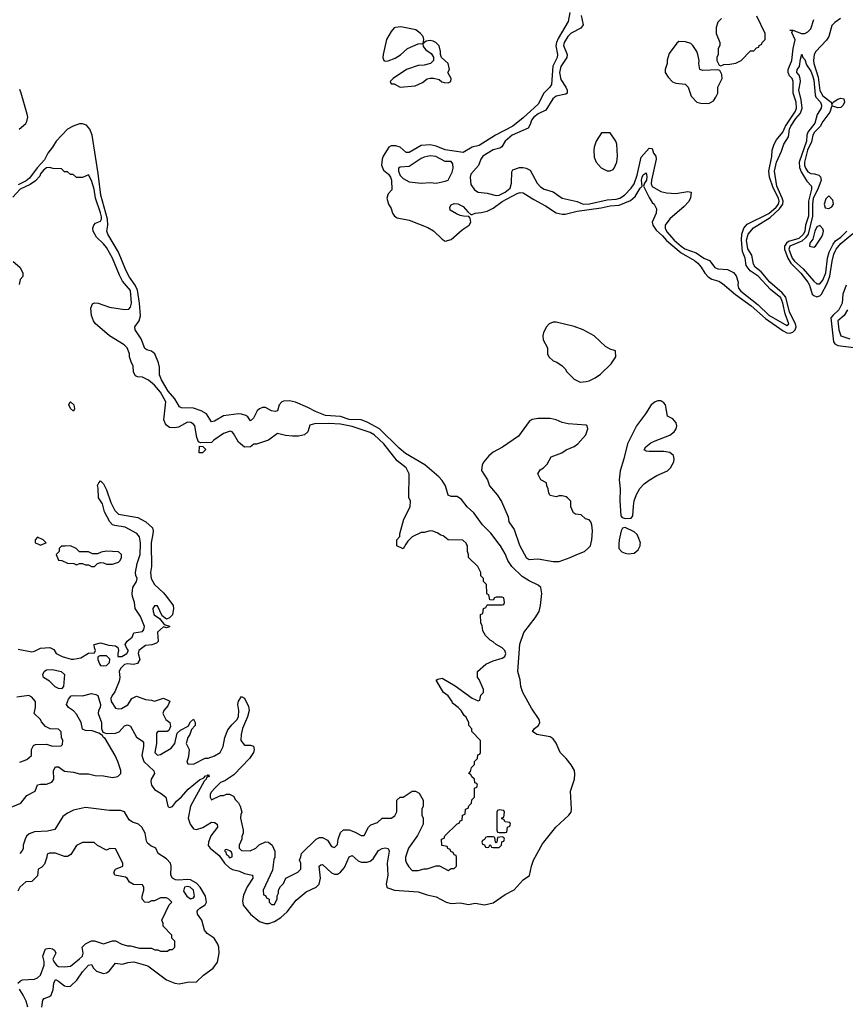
# Model space of a CAD drawing. Header units: inches. Extents: x 2710684 to 2828758, y 857022 to 965663.
# Tile 73 of 256: x 2723210 to 2728720, y 916928 to 923502. Entities that reach past the tile are written whole.
import ezdxf

# ---------------------------------------------------------------- set-up
doc = ezdxf.new("R2010")
doc.units = ezdxf.units.IN
doc.header["$MEASUREMENT"] = 0
doc.layers.add('C7921', color=7, linetype='Continuous')
doc.layers.add('C7922', color=7, linetype='Continuous')

msp = doc.modelspace()

# ---------------------------------------------------------------- linework, layer by layer
at = {"layer": 'C7921', "color": 4}
for points, elevation in [([(2723126.2, 918233.8), (2723216.9, 918270), (2723256.9, 918323.1), (2723312.3, 918350), (2723330, 918393.4), (2723350, 918398.4), (2723390, 918398.4), (2723425.2, 918410), (2723437.6, 918430), (2723435.1, 918490), (2723450, 918513.4), (2723470, 918513), (2723510, 918484.9), (2723570, 918478.7), (2723610, 918466.7), (2723670, 918466.3), (2723714.6, 918454.6), (2723770, 918452.4), (2723830, 918442), (2723866, 918450), (2723878.2, 918461.8), (2723884.2, 918470), (2723884, 918490), (2723866, 918550), (2723848.3, 918590), (2723781.5, 918701.5), (2723769.2, 918710), (2723762, 918722), (2723738, 918738), (2723692.7, 918752.7), (2723650, 918756), (2723630, 918764), (2723619.6, 918810), (2723590, 918864.5), (2723570, 918887.6), (2723535.1, 918910), (2723522, 918930), (2723534.9, 918965.1), (2723553.6, 918986.4), (2723569.7, 918990.3), (2723630, 918988.4), (2723690, 919002.6), (2723717.4, 918997.4), (2723730.7, 918990), (2723748.4, 918930), (2723747.7, 918910), (2723736.3, 918890), (2723732.7, 918870), (2723755.6, 918810), (2723755.5, 918770), (2723765.4, 918745.4), (2723790, 918736.3), (2723850, 918738.7), (2723872.9, 918747.1), (2723910, 918787.3), (2723930, 918794.8), (2723950, 918784.7), (2723990, 918711), (2724028.1, 918688.1), (2724035.3, 918675.3), (2724037, 918650), (2724026.3, 918590), (2724039.5, 918550), (2724105.8, 918485.8), (2724110.8, 918470), (2724088.2, 918430), (2724085.1, 918414.9), (2724090.4, 918390), (2724110, 918362.4), (2724154.9, 918334.9), (2724184.9, 918310), (2724199.1, 918250), (2724204.8, 918244.8), (2724210, 918241.6), (2724230, 918248.4), (2724256.4, 918283.6), (2724290, 918313), (2724335.5, 918364.5), (2724410, 918426), (2724439.1, 918440.9), (2724450, 918453), (2724465.2, 918454.8), (2724470, 918462), (2724474, 918450), (2724456.9, 918443.1), (2724454.9, 918430), (2724442.3, 918417.7), (2724349.3, 918250.7), (2724334, 918170), (2724346.9, 918130), (2724370, 918098.7), (2724390, 918094.9), (2724431.8, 918108.2), (2724490, 918143.7), (2724510, 918142.4), (2724527.7, 918130), (2724530.4, 918110), (2724486.5, 918053.5), (2724469.1, 918010), (2724468.5, 917988.5), (2724481.1, 917970), (2724540.6, 917920.6), (2724577.6, 917870), (2724610, 917840.2), (2724630, 917829.1), (2724676.2, 917816.2), (2724710, 917800.9), (2724762.8, 917790), (2724766.7, 917770), (2724728.2, 917711.8), (2724704, 917656), (2724698, 917618), (2724702.4, 917590), (2724750, 917530.4), (2724810, 917481.5), (2724850, 917467.5), (2724872.1, 917467.9), (2724910, 917480.7), (2724953.5, 917506.5), (2724994.5, 917545.5), (2725056.1, 917623.9), (2725121.1, 917678.9), (2725189.4, 917710), (2725209.6, 917730), (2725217.2, 917770), (2725209.7, 917850.3), (2725220.7, 917859.3), (2725230, 917862), (2725290, 917806), (2725310, 917796.5), (2725330, 917797.6), (2725350, 917810.5), (2725378.7, 917841.3), (2725410, 917913.4), (2725430, 917921.6), (2725470, 917885.7), (2725490, 917877.4), (2725530, 917876), (2725550, 917883.1), (2725570, 917899.5), (2725604.7, 917955.3), (2725630, 917968.8), (2725650, 917971.7), (2725668.1, 917968.1), (2725675.8, 917950), (2725663.6, 917870), (2725666, 917790), (2725654.9, 917730), (2725660.7, 917710), (2725666.1, 917706.1), (2725712, 917690), (2725870, 917679.6), (2725930, 917658.7), (2725990, 917645.3), (2726056.3, 917610), (2726090, 917600.3), (2726150, 917604.4), (2726205.4, 917594.6), (2726250, 917603.1), (2726312.9, 917592.9), (2726370, 917605.2), (2726450, 917660.9), (2726510, 917693.1), (2726570, 917758.7), (2726613, 917787), (2726626, 917850), (2726639.8, 917890), (2726700, 918000), (2726789, 918111), (2726874.3, 918190), (2726889.6, 918210), (2726893.7, 918230), (2726886, 918350), (2726913.7, 918430), (2726915.8, 918464.2), (2726912, 918490), (2726890, 918527.3), (2726856.9, 918570), (2726816.3, 918610), (2726791.5, 918671.5), (2726770, 918700.5), (2726750, 918714), (2726662, 918730), (2726633.2, 918750), (2726646, 918770), (2726673.3, 918790), (2726681.1, 918810), (2726677.7, 918830), (2726625, 918905), (2726568.2, 919010), (2726554.7, 919050), (2726550, 919095.3), (2726534.7, 919150), (2726548.5, 919331.5), (2726575.6, 919410), (2726651.3, 919508.7), (2726676.8, 919550), (2726686.6, 919590), (2726694, 919670), (2726687.3, 919710), (2726670, 919725.6), (2726610, 919754.3), (2726564.4, 919784.4), (2726495.6, 919850), (2726467, 919890), (2726450, 919935.3), (2726418, 919990), (2726410.4, 920000)], 4), ([(2723199.9, 919299.9), (2723290, 919281), (2723310, 919284.7), (2723350, 919304.7), (2723411.1, 919311.1), (2723436.9, 919296.9), (2723454, 919270), (2723494, 919250), (2723552.7, 919232.7), (2723570, 919232), (2723618.6, 919241.4), (2723670, 919271.3), (2723710, 919274), (2723715.3, 919290), (2723708.7, 919308.7), (2723708, 919330), (2723750, 919341), (2723806, 919326), (2723850, 919320.5), (2723864, 919310), (2723870.5, 919290.5), (2723864, 919270), (2723864.7, 919250), (2723891.1, 919251.1), (2723926, 919270), (2723937.2, 919290), (2723924.4, 919304.4), (2723913.6, 919330), (2723927.7, 919352.3), (2723961.6, 919378.4), (2723972.9, 919407.1), (2724030, 919417.3), (2724039.5, 919430), (2724043.7, 919450), (2724016.1, 919516.1), (2723980.5, 919570), (2723976.3, 919610), (2723963, 919650), (2723961.3, 919670), (2723965.4, 919710), (2723989.5, 919750), (2723995.1, 919770), (2723986, 919790), (2723983.7, 919810), (2723994, 919870), (2724014, 919930), (2724015.9, 920000)], 8), ([(2723336.5, 920000), (2723350, 919994), (2723365, 920000)], 12), ([(2724088.4, 920000), (2724090.6, 919850), (2724084, 919810), (2724087.3, 919770), (2724110.5, 919730.5), (2724170, 919676), (2724190, 919651), (2724234.8, 919590), (2724237.3, 919570), (2724230, 919528.7), (2724210, 919508.7), (2724190, 919499), (2724161.3, 919521.3), (2724130, 919589.4), (2724110, 919589.3), (2724099.5, 919570), (2724100.3, 919550), (2724108.3, 919528.3), (2724144.2, 919504.2), (2724170, 919471.3), (2724182, 919462), (2724210, 919452), (2724210, 919448), (2724190, 919442), (2724170, 919448.7), (2724130, 919412.3), (2724134.8, 919350), (2724122, 919338), (2724091.9, 919328.1), (2724050, 919323.6), (2724006, 919290), (2724000.7, 919270), (2724011.3, 919230), (2723996.8, 919203.2), (2723970, 919197.2), (2723930, 919202), (2723910, 919196.2), (2723883, 919170), (2723874, 919150), (2723877.3, 919110), (2723874, 919086), (2723845.3, 919014.7), (2723826.4, 918990), (2723818, 918970), (2723820.5, 918950), (2723850, 918906), (2723870, 918901), (2723890, 918902.8), (2723932.5, 918927.5), (2723958, 918970), (2723990, 918984.7), (2724050, 918962), (2724090, 918958), (2724110, 918951.3), (2724170, 918971.3), (2724212.7, 918952.7), (2724199.8, 918920.2), (2724172, 918890), (2724164.7, 918870), (2724184.7, 918830), (2724212, 918810), (2724216.9, 918783.1), (2724204.7, 918755.3), (2724194, 918750), (2724131, 918749), (2724122.5, 918737.5), (2724123, 918670), (2724111, 918610), (2724130, 918591), (2724150, 918594.8), (2724222, 918638), (2724246, 918670), (2724262, 918738), (2724282.7, 918757.3), (2724335.3, 918784.7), (2724350, 918814), (2724370, 918831.3), (2724382, 918810), (2724382, 918790), (2724356.9, 918763.1), (2724344.7, 918730), (2724331.3, 918710), (2724322, 918670), (2724342, 918630), (2724336.9, 918583.1), (2724324.7, 918544.7), (2724332.7, 918532.7), (2724370, 918532), (2724448.9, 918571.1), (2724468.4, 918571.6), (2724510, 918586), (2724548.7, 918610), (2724569, 918650), (2724579.3, 918710), (2724600.1, 918759.9), (2724625.8, 918794.2), (2724661.2, 918830), (2724669.3, 918850), (2724673.2, 918890), (2724666, 918930), (2724670, 918952), (2724690, 918982), (2724710, 918972), (2724736.8, 918916.8), (2724740.7, 918890), (2724730, 918848), (2724697.3, 918770), (2724687.3, 918730), (2724686.8, 918690), (2724710, 918658), (2724750, 918658), (2724770.9, 918650.9), (2724776, 918630), (2724770.8, 918610), (2724744.7, 918570), (2724639.1, 918460.9), (2724579.8, 918420.2), (2724550, 918408), (2724512, 918370), (2724490, 918346), (2724482, 918330), (2724482, 918310), (2724490, 918294), (2724550, 918322), (2724570, 918322), (2724590, 918332), (2724610, 918332), (2724636.9, 918316.9), (2724650, 918294), (2724670, 918274), (2724682, 918250), (2724692, 918210), (2724685.4, 918194.6), (2724684.7, 918170), (2724702, 918090), (2724702, 918070), (2724692.7, 918047.3), (2724692, 918030), (2724674, 917990), (2724674, 917970), (2724690, 917954), (2724747.3, 917952.7), (2724786, 917970), (2724808.4, 917991.6), (2724850, 918012), (2724871.6, 918011.6), (2724894, 917990), (2724912, 917950), (2724912, 917910), (2724905.4, 917894.6), (2724896.9, 917823.1), (2724834, 917690), (2724838, 917658), (2724850, 917654), (2724858, 917638), (2724874, 917630), (2724874, 917610), (2724890, 917594), (2724910, 917594), (2724927.3, 917632.7), (2724928.4, 917651.6), (2724938, 917670), (2724938, 917690), (2724950, 917714), (2724970, 917734), (2724986, 917770), (2725066, 917810), (2725086, 917830), (2725086, 917870), (2725078, 917890), (2725087.3, 917912.7), (2725090, 917934), (2725188, 918030), (2725210, 918042), (2725230, 918042), (2725263.6, 918023.6), (2725290, 917982), (2725310, 917974), (2725330, 917994), (2725335.3, 918030), (2725350, 918074), (2725370, 918092), (2725410, 918092), (2725450, 918078), (2725490, 918054), (2725510, 918054), (2725538, 918110), (2725554.6, 918125.4), (2725599, 918141), (2725629, 918171), (2725688.4, 918171.6), (2725714.6, 918185.4), (2725727.3, 918212.7), (2725726, 918290), (2725748.4, 918311.6), (2725770, 918312), (2725830, 918352), (2725851.6, 918351.6), (2725876.9, 918336.9), (2725902, 918290), (2725902, 918250), (2725894, 918230), (2725894, 918190), (2725902, 918170), (2725902, 918130), (2725865.4, 918054.6), (2725804.7, 917970), (2725784.7, 917910), (2725784.7, 917890), (2725792, 917870), (2725806.4, 917846.4), (2725830, 917822), (2725870, 917822), (2725910, 917832), (2725930, 917832), (2725990, 917852), (2726011.6, 917851.6), (2726070, 917822), (2726090, 917834), (2726110, 917834), (2726126, 917850), (2726126, 917910), (2726122, 917922), (2726110, 917926), (2726102, 917942), (2726088, 917948), (2726082, 917962), (2726067.3, 917967.3), (2726062, 917982), (2726027.3, 917987.3), (2726026, 918030), (2726042, 918038), (2726047.3, 918052.7), (2726130, 918134), (2726142, 918138), (2726150, 918154), (2726162, 918158), (2726166, 918190), (2726182, 918198), (2726186, 918230), (2726202, 918238), (2726207.3, 918252.7), (2726226, 918270), (2726227.3, 918292.7), (2726246, 918310), (2726246, 918370), (2726262, 918378), (2726266, 918390), (2726262, 918402), (2726247.3, 918407.3), (2726246, 918430), (2726227.3, 918447.3), (2726222, 918462), (2726208, 918470), (2726218, 918482), (2726226, 918510), (2726246, 918530), (2726246, 918550), (2726266, 918570), (2726267.3, 918592.7), (2726282, 918598), (2726286, 918610), (2726286, 918690), (2726228.4, 918748.4), (2726227.3, 918767.3), (2726208.4, 918788.4), (2726207.3, 918807.3), (2726190, 918846), (2726175.3, 918855.3), (2726155.3, 918890), (2726135.3, 918910), (2726098, 918938), (2726095.3, 918950), (2726070, 918988), (2726038, 919010), (2725989, 919091), (2726000.4, 919099.6), (2726030, 919104.7), (2726115.3, 919055.3), (2726230, 918972), (2726270, 918954), (2726282, 918958), (2726288.4, 918991.6), (2726306, 919010), (2726306, 919030), (2726276.4, 919096.4), (2726266, 919110), (2726266, 919150), (2726320.4, 919199.6), (2726370, 919222), (2726430, 919238), (2726448, 919250), (2726454, 919270), (2726448.7, 919290), (2726430, 919308.7), (2726389.1, 919329.1), (2726370, 919348), (2726350, 919358), (2726318, 919390), (2726300.4, 919420.4), (2726296.4, 919456.4), (2726287.3, 919472.7), (2726286, 919530), (2726302, 919538), (2726306, 919570), (2726322, 919578), (2726330, 919594), (2726430, 919594), (2726442, 919598), (2726446, 919610), (2726442, 919642), (2726430, 919646), (2726390, 919646), (2726378, 919642), (2726370, 919626), (2726347.3, 919627.3), (2726342, 919662), (2726330, 919666), (2726327.3, 919672.7), (2726326, 919730), (2726306, 919750), (2726306, 919770), (2726288.4, 919788.4), (2726288, 919810), (2726268, 919850), (2726206, 919910), (2726206, 919930), (2726198, 919950), (2726198, 919990), (2726193, 920000)], 8), ([(2725788.1, 920000), (2725770, 919968), (2725726, 919990), (2725726.5, 920000)], 8), ([(2726544.5, 920000), (2726548, 919990), (2726590, 919910.7), (2726610, 919898.4), (2726670, 919903.1), (2726770, 919884.9), (2726810, 919884.9), (2726884, 919910), (2726928.1, 919931.9), (2726979, 919950), (2727002.7, 919970), (2727019, 919990), (2727021.6, 920000)], 4), ([(2727209.6, 920000), (2727209, 919970), (2727227.8, 919947.8), (2727250, 919939.1), (2727270, 919934.7), (2727310, 919939.1), (2727337.7, 919962.3), (2727351.9, 919990), (2727352, 920000)], 4), ([(2723210, 918544.7), (2723258, 918562), (2723288, 918590), (2723288, 918630), (2723303.1, 918656.9), (2723316.4, 918663.6), (2723390, 918664.7), (2723430, 918652), (2723487.3, 918652.7), (2723496.4, 918663.6), (2723498, 918690), (2723488, 918710), (2723487.3, 918747.3), (2723470, 918766), (2723412.7, 918767.3), (2723382, 918782), (2723354.6, 918814.6), (2723348.4, 918828.4), (2723306, 918870), (2723315.3, 918910), (2723315.3, 918950), (2723290, 918978), (2723270, 918988.7), (2723190, 918978)], 8), ([(2723358.2, 916910), (2723365.4, 916954.6), (2723373.3, 916966.7), (2723410, 916980.4), (2723420.7, 916990), (2723434.2, 917025.8), (2723438.9, 917070), (2723446.6, 917090), (2723450, 917092.7), (2723470, 917083.1), (2723510, 917051.6), (2723530, 917046), (2723550, 917050.2), (2723591.7, 917088.3), (2723630, 917145.3), (2723670, 917190.4), (2723690, 917193.4), (2723703.7, 917170), (2723723.1, 917150), (2723770, 917133.6), (2723790, 917137.7), (2723806.3, 917150), (2723850, 917202.4), (2723896.7, 917196.7), (2723932.8, 917207.2), (2723971.2, 917211.2), (2724064.3, 917184.3), (2724190, 917091.8), (2724246, 917070), (2724275.3, 917064.7), (2724330, 917074.8), (2724390, 917077.1), (2724437.8, 917122.2), (2724500.5, 917170), (2724530.9, 917210), (2724542.2, 917270), (2724538.8, 917310), (2724531.8, 917330), (2724508.2, 917370), (2724461.5, 917401.5), (2724443, 917423), (2724424.7, 917490), (2724396.3, 917530), (2724394.7, 917550), (2724401.2, 917558.8), (2724411.8, 917570), (2724448.6, 917591.4), (2724456.8, 917610), (2724449.8, 917650), (2724415.5, 917710), (2724390, 917737.8), (2724350, 917759.8), (2724330, 917762), (2724270, 917756.4), (2724250, 917759.7), (2724229.7, 917769.7), (2724219.6, 917790), (2724221.6, 917850), (2724216.3, 917870), (2724190, 917899.7), (2724134.5, 917934.5), (2724119, 917970), (2724085.4, 917985.4), (2724063.6, 918003.6), (2724057, 918017), (2724047.8, 918070), (2724025.6, 918110), (2724002.7, 918130), (2723963.9, 918143.9), (2723940.1, 918160.1), (2723910, 918213), (2723882.7, 918222.7), (2723810, 918222), (2723650, 918241.1), (2723570, 918224.7), (2723530, 918205.1), (2723499.1, 918180.9), (2723444.8, 918095.2), (2723395.4, 918084.6), (2723310, 918078.5), (2723274.1, 918065.9), (2723255.5, 918050), (2723246, 918030), (2723234, 917990), (2723233.2, 917966.8), (2723224.7, 917950), (2723210, 917935.3)], 4), ([(2723198, 917070), (2723214.6, 917085.4), (2723229.1, 917090.9), (2723310, 917096), (2723330, 917104.7), (2723350, 917122), (2723372.7, 917190), (2723374, 917214), (2723364, 917250), (2723382, 917298), (2723410, 917302), (2723430, 917298), (2723442, 917290), (2723452, 917270), (2723431.3, 917230), (2723441, 917210), (2723456, 917190), (2723470, 917180.7), (2723510, 917178.8), (2723550, 917182), (2723610, 917231.3), (2723628.7, 917250), (2723634, 917270), (2723628, 917310), (2723649.1, 917330.9), (2723690, 917351.3), (2723710, 917351.3), (2723770, 917331.3), (2723829.1, 917350.9), (2723850, 917351), (2723892, 917330), (2723930, 917318), (2723950, 917318), (2724010, 917302), (2724090, 917302), (2724112.7, 917292.7), (2724131.6, 917291.6), (2724150, 917282), (2724196.4, 917283.6), (2724210, 917294), (2724230, 917294), (2724246, 917310), (2724246, 917350), (2724226, 917370), (2724226, 917390), (2724168, 917450), (2724167.3, 917467.3), (2724158, 917490), (2724207.3, 917592.7), (2724226, 917610), (2724206, 917630), (2724190, 917638), (2724150, 917638), (2724110, 917618), (2724090, 917618), (2724070, 917608), (2724046, 917610), (2724028, 917630), (2724028, 917650), (2724038, 917690), (2724038, 917710), (2724030, 917726), (2723968.9, 917728.9), (2723943.1, 917743.1), (2723928, 917770), (2723916.5, 917776.5), (2723846, 917790), (2723838, 917810), (2723848.7, 917830), (2723898, 917850), (2723898, 917870), (2723850, 917966), (2723812.7, 917967.3), (2723790, 917958), (2723728.4, 917988.4), (2723707.3, 918007.3), (2723630, 918008), (2723590, 917988), (2723551.1, 917928.9), (2723530, 917915.3), (2723510, 917915.3), (2723450, 917938), (2723410, 917938), (2723394, 917930), (2723392, 917910), (2723375.3, 917864.7), (2723356.9, 917843.1), (2723334, 917830), (2723330, 917786), (2723291.6, 917748.4), (2723250, 917746), (2723212, 917710), (2723196.9, 917683.1)], 8), ([(2723264, 916910), (2723253.2, 916950), (2723234, 916990), (2723208.7, 917030)], 8)]:
    msp.add_lwpolyline(points, dxfattribs=dict(at, elevation=elevation))
for points, elevation in [([(2723550, 919988), (2723512.7, 919987.3), (2723490, 919986), (2723474, 919970), (2723474, 919950), (2723454, 919930), (2723470, 919894), (2723491.6, 919891.6), (2723530, 919874), (2723571.6, 919871.6), (2723590, 919862), (2723610, 919872), (2723628.4, 919871.6), (2723650, 919862), (2723670, 919862), (2723690, 919852), (2723710, 919852), (2723730, 919872), (2723750, 919878), (2723770, 919876), (2723790, 919866), (2723830, 919867.3), (2723870, 919878.8), (2723881.2, 919890), (2723889, 919910), (2723888.7, 919930), (2723870, 919948.7), (2723790, 919952.7), (2723754.4, 919945.6), (2723730, 919935.3), (2723696.4, 919936.4), (2723670, 919948), (2723608.4, 919948.4), (2723586, 919970)], 12), ([(2723790, 919255.3), (2723745.4, 919254.6), (2723731.3, 919248.7), (2723730.8, 919230), (2723741.6, 919201.6), (2723750, 919191), (2723770, 919187.7), (2723790, 919190.8), (2723809.2, 919210), (2723812.7, 919232.7)], 8), ([(2723490, 919035.1), (2723470, 919036.2), (2723447, 919047), (2723410, 919086), (2723369.6, 919109.6), (2723364, 919130), (2723373.2, 919150), (2723390, 919160.5), (2723430, 919163.8), (2723486, 919150), (2723510, 919130.6), (2723503, 919050)], 4), ([(2726410, 918226), (2726398, 918222), (2726394, 918210), (2726394, 918090), (2726398, 918078), (2726410, 918074), (2726450, 918074), (2726462, 918078), (2726466, 918110), (2726482, 918118), (2726486, 918130), (2726482, 918142), (2726450, 918146), (2726442, 918162), (2726427.3, 918167.3), (2726427.3, 918172.7), (2726442, 918178), (2726446, 918210), (2726442, 918222)], 8), ([(2726430, 918046), (2726398, 918042), (2726394, 918010), (2726390, 918006), (2726386, 918010), (2726382, 918042), (2726370, 918046), (2726330, 918046), (2726318, 918042), (2726312.7, 918027.3), (2726298, 918022), (2726294, 918010), (2726298, 917998), (2726312.7, 917992.7), (2726318, 917978), (2726330, 917974), (2726342, 917978), (2726350, 917994), (2726358, 917978), (2726370, 917974), (2726410, 917974), (2726426, 917990), (2726427.3, 918012.7), (2726442, 918018), (2726446, 918030), (2726442, 918042)], 8), ([(2724590, 917962), (2724581, 917959), (2724578, 917950), (2724584.9, 917944.9), (2724588.2, 917930), (2724601.4, 917921.4), (2724610, 917906.8), (2724628, 917912), (2724628.7, 917930), (2724623.1, 917943.1), (2724613.2, 917953.2)], 8), ([(2724330, 917713.6), (2724310.9, 917709.1), (2724304, 917684), (2724324.7, 917650), (2724350, 917631.3), (2724370, 917638), (2724377.2, 917650), (2724369.2, 917690), (2724348, 917710)], 8)]:
    msp.add_lwpolyline(points, close=True, dxfattribs=dict(at, elevation=elevation))
at = {"layer": 'C7922', "color": 4}
for points, elevation in [([(2726882.4, 923550), (2726870.5, 923490.5), (2726803.6, 923376.4), (2726792.6, 923350), (2726787.9, 923327.9), (2726800.3, 923270), (2726797.6, 923250), (2726769.2, 923190.8), (2726758.4, 923070), (2726748.2, 923050), (2726707.2, 923010), (2726670, 922938.4), (2726570, 922846.3), (2726500.4, 922790), (2726384.9, 922730), (2726277.3, 922662.7), (2726230, 922649.6), (2726170, 922614.5), (2726050, 922632.1), (2725990, 922656.9), (2725950, 922665.1), (2725890, 922662), (2725810, 922614), (2725790, 922615.3), (2725748.7, 922650), (2725719.3, 922659.3), (2725690, 922659.6), (2725674, 922650), (2725635.8, 922590), (2725628.2, 922570), (2725624.9, 922530), (2725637.5, 922497.5), (2725670.4, 922470), (2725685.5, 922450), (2725692.2, 922430), (2725694, 922366), (2725670, 922338), (2725661, 922310), (2725670.9, 922270.9), (2725690, 922242), (2725698, 922210), (2725710.5, 922190), (2725730, 922178), (2725810, 922162.6), (2725935, 922115), (2725971.1, 922091.1), (2726030, 922035.5), (2726050, 922022), (2726090, 922034.9), (2726162.4, 922097.6), (2726209, 922130), (2726222, 922150), (2726216.4, 922176.4), (2726208, 922188), (2726171, 922189), (2726150, 922195.1), (2726124.4, 922204.4), (2726084, 922230), (2726081.2, 922250), (2726090, 922264.7), (2726110, 922274.8), (2726133.2, 922273.2), (2726170, 922254.8), (2726199.8, 922219.8), (2726222, 922202), (2726230, 922202), (2726249.3, 922210.7), (2726290, 922213.4), (2726330, 922223.1), (2726370, 922244), (2726430, 922287.3), (2726530, 922340.8), (2726550, 922347.9), (2726570, 922346.7), (2726641.2, 922301.2), (2726719.6, 922259.6), (2726790, 922211.6), (2726830, 922203.2), (2726850, 922204.2), (2726930, 922222.2), (2727090, 922245.2), (2727150, 922258.5), (2727210, 922263.8), (2727285.8, 922294.2), (2727318.3, 922321.7), (2727350, 922376.3), (2727363.7, 922390), (2727359.2, 922430), (2727364.2, 922450), (2727370, 922464.9), (2727390, 922479.1), (2727394.7, 922454.7), (2727392.5, 922430), (2727379.3, 922410), (2727373.7, 922390), (2727410, 922313.4), (2727430, 922282), (2727444, 922270), (2727459.9, 922239.9), (2727458, 922210), (2727430.4, 922150), (2727435.3, 922130), (2727457.4, 922097.4), (2727499, 922059), (2727526.3, 922026.3), (2727625.4, 921945.4), (2727712.8, 921892.8), (2727735, 921875), (2727758.4, 921850), (2727781.7, 921810), (2727804.1, 921784.1), (2727830, 921769.2), (2727876.8, 921756.8), (2727901.2, 921741.2), (2727986.3, 921666.3), (2728091.1, 921591.1), (2728186.4, 921506.4), (2728304.5, 921424.5), (2728330, 921411.9), (2728350, 921408.4), (2728370, 921414.4), (2728385.6, 921430), (2728392, 921452), (2728388.2, 921470), (2728348.3, 921548.3), (2728322.9, 921650), (2728299, 921679), (2728215.8, 921750), (2728158.5, 921818.5), (2728118.7, 921850), (2728108, 921870), (2728096.8, 921930), (2728070, 921972), (2728060.6, 922030), (2728072.5, 922070), (2728107.6, 922112.4), (2728218.1, 922181.9), (2728280.5, 922239.5), (2728302.4, 922270), (2728304.7, 922290), (2728299.1, 922310), (2728264.1, 922390), (2728247.2, 922490), (2728261.2, 922550), (2728295.3, 922624.7), (2728309.7, 922670), (2728340.3, 922719.7), (2728348.2, 922770), (2728356.1, 922790), (2728390, 922842.6), (2728421.8, 922878.2), (2728433, 922910), (2728425.5, 922965.5), (2728409.8, 923030), (2728421.3, 923090), (2728419.6, 923110), (2728411.8, 923131.8), (2728397.2, 923150), (2728399, 923170), (2728415.3, 923190), (2728420.9, 923239.1), (2728430, 923272), (2728436, 923250), (2728450, 923236), (2728460.4, 923200.4), (2728490, 923157.1), (2728502, 923130), (2728510, 923098), (2728519.4, 922999.4), (2728524.3, 922984.3), (2728554.6, 922950), (2728562, 922930), (2728558.4, 922910), (2728531.7, 922868.3), (2728516.5, 922810), (2728470.1, 922749.9), (2728463.6, 922730), (2728460.7, 922690), (2728412.8, 922550), (2728415.4, 922515.4), (2728425.2, 922485.2), (2728462.6, 922422.6), (2728493.4, 922390), (2728495.5, 922370), (2728473.6, 922290), (2728473.5, 922190), (2728453.7, 922130), (2728449.2, 922090), (2728441.1, 922070), (2728410, 922041.5), (2728340.1, 922019.9), (2728326.9, 922010), (2728315, 921990), (2728313.7, 921970), (2728335.9, 921910), (2728356.6, 921876.6), (2728422.8, 921810), (2728469.2, 921750), (2728480.7, 921730), (2728499.5, 921670), (2728510, 921659.5), (2728530, 921651.6), (2728550, 921658.5), (2728562.2, 921670), (2728599.9, 921740.1), (2728617.3, 921790), (2728631.6, 921890), (2728644.2, 921935.8), (2728659.8, 921970), (2728690, 922006.3), (2728770, 922073.7)], 4), ([(2726958, 923530), (2726970, 923468), (2726955.2, 923444.8), (2726890, 923411.6), (2726868.7, 923390), (2726843.1, 923350), (2726840.3, 923330), (2726863.7, 923270), (2726862.6, 923250), (2726821.7, 923190), (2726811.6, 923150), (2726822.4, 923102.4), (2726854.9, 923050), (2726864, 923030), (2726864.7, 923010), (2726855.9, 923004.1), (2726791.3, 922990), (2726767.5, 922972.5), (2726722, 922898), (2726670, 922873.3), (2726641.6, 922850), (2726626.4, 922830), (2726617.3, 922802.7), (2726602.5, 922777.5), (2726497.3, 922730), (2726450.8, 922690), (2726426.8, 922653.2), (2726415.3, 922644.7), (2726370, 922632.3), (2726300.7, 922590), (2726287.7, 922570), (2726272.3, 922527.7), (2726220.7, 922470), (2726216.3, 922450), (2726221.1, 922401.1), (2726245.2, 922365.2), (2726270, 922350.8), (2726330, 922344), (2726390, 922327.3), (2726410, 922330.8), (2726450, 922350.7), (2726483.7, 922376.3), (2726492, 922410), (2726494.6, 922485.4), (2726501.2, 922498.8), (2726544.7, 922515.3), (2726570, 922514.8), (2726590.6, 922510.6), (2726615.9, 922495.9), (2726662.8, 922410), (2726684.9, 922384.9), (2726710, 922371), (2726770, 922351.3), (2726830.9, 922310.9), (2726930, 922286.8), (2726970.6, 922270.6), (2727013.2, 922273.2), (2727130, 922298.4), (2727190, 922302.6), (2727216, 922310), (2727246, 922330), (2727290, 922376), (2727310, 922406.8), (2727330, 922462.8), (2727357.2, 922582.8), (2727410, 922644.7), (2727430, 922642), (2727441, 922610), (2727454.8, 922590), (2727457.3, 922570), (2727425.6, 922430), (2727425.1, 922405.1), (2727430, 922387.7), (2727490, 922354.4), (2727525.9, 922345.8), (2727590, 922341.7), (2727670, 922354.8), (2727691, 922350), (2727686.8, 922310), (2727674.2, 922285.8), (2727645.1, 922254.9), (2727550, 922172.7), (2727517.3, 922130), (2727517.3, 922110), (2727530, 922084.9), (2727578, 922030), (2727624.9, 921990), (2727650, 921972.4), (2727725.1, 921945.1), (2727776, 921910), (2727813.5, 921893.5), (2727850, 921846.8), (2727870, 921837.3), (2727934, 921834), (2727974.8, 921814.8), (2727991, 921791), (2728004.7, 921750), (2728002.8, 921730), (2728007.7, 921710), (2728023, 921690), (2728137.8, 921597.8), (2728210, 921528), (2728330, 921460.5), (2728342.7, 921470), (2728317.6, 921537.6), (2728303.8, 921610), (2728290, 921644.7), (2728221.3, 921701.3), (2728138.9, 921790), (2728085.3, 921825.3), (2728059.5, 921859.5), (2728052.3, 921910), (2728033.6, 921953.6), (2728027.7, 922032.3), (2728029.6, 922070.4), (2728042.7, 922110), (2728064.4, 922135.6), (2728210, 922207.1), (2728259.5, 922250), (2728274.5, 922270), (2728278.9, 922290), (2728273.5, 922310), (2728238, 922378), (2728214.2, 922450), (2728209.6, 922490), (2728229.3, 922589.3), (2728231.8, 922630), (2728246, 922670), (2728260.7, 922699.3), (2728303, 922750), (2728320.8, 922790), (2728386.6, 922890), (2728394.4, 922910), (2728391.6, 922950), (2728372.7, 923010), (2728372.1, 923090), (2728364.7, 923110), (2728347.8, 923127.8), (2728337.7, 923150), (2728338.5, 923170), (2728362.2, 923230), (2728372.9, 923310), (2728386, 923366), (2728364, 923416), (2728368, 923428), (2728349, 923431), (2728369.1, 923430.9), (2728428.7, 923408.7), (2728450, 923410.4), (2728470, 923421.3), (2728490, 923441.6), (2728510, 923503)], 8), ([(2727894, 923510), (2727870, 923486), (2727858, 923450), (2727858, 923410), (2727882, 923350), (2727882, 923330), (2727871.6, 923308.4), (2727871.3, 923270), (2727862, 923250), (2727862, 923230), (2727878, 923198), (2727890, 923194), (2727910, 923202), (2727950, 923204.7), (2727990, 923212), (2728026, 923230), (2728087.3, 923292.7), (2728110, 923294), (2728127.3, 923312.7), (2728142, 923318), (2728146, 923330), (2728162, 923338), (2728166, 923350), (2728186, 923370), (2728186, 923410), (2728130, 923526)], 12), ([(2728688.2, 923510), (2728650, 923483), (2728630, 923462), (2728610.2, 923389.8), (2728594.6, 923365.4), (2728522.3, 923290), (2728513.1, 923270), (2728506.9, 923230), (2728509.2, 923210), (2728538.5, 923118.5), (2728549.5, 923029.5), (2728570, 922992.2), (2728624.7, 922950), (2728630, 922934), (2728638, 922950), (2728670, 922971.3), (2728690, 922978), (2728710, 922974), (2728714.8, 922950), (2728704.7, 922930), (2728690, 922915.3), (2728670, 922914), (2728630, 922926), (2728615.8, 922884.2), (2728570, 922822.7), (2728552.3, 922787.7), (2728514.9, 922750), (2728502.4, 922730), (2728493.5, 922686.5), (2728468.7, 922630), (2728448.4, 922550), (2728448.4, 922530), (2728454.9, 922510), (2728470, 922486.7), (2728490, 922475.8), (2728513.5, 922473.5), (2728543.4, 922463.4), (2728553.5, 922453.5), (2728558, 922430), (2728536.9, 922370), (2728505.7, 922310), (2728500.1, 922270), (2728500.5, 922190), (2728471.7, 922070), (2728455.1, 922044.8), (2728430, 922023.2), (2728350.2, 921989.8), (2728343.8, 921970), (2728365, 921910), (2728380.2, 921890), (2728438.1, 921838.1), (2728510, 921754.9), (2728530, 921737.3), (2728550, 921737.3), (2728570, 921762), (2728590, 921810.8), (2728600.4, 921910), (2728611.8, 921950), (2728638, 922002), (2728654.8, 922025.2), (2728691.1, 922050), (2728731.2, 922088.8)], 8), ([(2723207.1, 922770), (2723251.6, 922808.4), (2723258.2, 922821.8), (2723264, 922850), (2723260.7, 922870), (2723220.7, 923010), (2723210, 923034.7)], 4), ([(2726410.4, 920000), (2726354.2, 920074.2), (2726299.3, 920130), (2726241.2, 920210), (2726197, 920250), (2726158.9, 920298.9), (2726130, 920318), (2726090, 920319), (2726070, 920328), (2726052.3, 920390), (2726030, 920426), (2726006.6, 920450), (2725914, 920530), (2725785.4, 920605.4), (2725742, 920642), (2725610.7, 920770.7), (2725530, 920815.6), (2725490, 920829.8), (2725410, 920833.3), (2725350, 920851.6), (2725250, 920859.4), (2725184.7, 920884.7), (2725132.8, 920912.8), (2725050, 920947.3), (2725010, 920956.8), (2724970, 920954.8), (2724959.1, 920950), (2724942.6, 920930), (2724930.7, 920890), (2724915.1, 920884.9), (2724890, 920889.7), (2724850, 920912.4), (2724830, 920913.1), (2724810, 920904), (2724796, 920890), (2724770, 920841.2), (2724750, 920824), (2724732, 920850), (2724718.2, 920858.2), (2724690, 920868.7), (2724670, 920869.8), (2724570, 920857.2), (2724510, 920820.5), (2724490, 920816), (2724457.4, 920870), (2724420.7, 920890), (2724370, 920908.7), (2724290, 920909.7), (2724277.2, 920917.3), (2724245.1, 920970), (2724200.4, 921020.4), (2724156.2, 921096.2), (2724144.1, 921130), (2724142.4, 921182.4), (2724136.8, 921210), (2724111.1, 921270), (2724090, 921287.8), (2724057.7, 921297.7), (2724045.9, 921305.9), (2724020.4, 921370), (2723981.6, 921430), (2723979.5, 921450), (2724008.2, 921490), (2724015.3, 921524.7), (2724010.7, 921610), (2723995.2, 921695.2), (2723981.2, 921730), (2723942.6, 921782.6), (2723917.4, 921830), (2723869.8, 921950), (2723797.7, 922070), (2723792.2, 922090), (2723798, 922130), (2723796.2, 922170), (2723750.7, 922330), (2723733.8, 922473.8), (2723694.8, 922730), (2723678.9, 922770), (2723656.3, 922796.3), (2723630, 922807.3), (2723610, 922805.3), (2723568, 922790), (2723530, 922769.7), (2723452.4, 922690), (2723430.1, 922649.9), (2723397.6, 922610), (2723374.8, 922565.2), (2723327.4, 922512.6), (2723276.3, 922443.7), (2723254.2, 922425.8), (2723200.1, 922399.9)], 4), ([(2725726.5, 920000), (2725728, 920030), (2725748, 920052), (2725748, 920068), (2725773.6, 920166.4), (2725815.3, 920250), (2725818, 920290), (2725808, 920310), (2725809, 920470), (2725789, 920510), (2725730, 920556), (2725639.5, 920670), (2725575.1, 920730), (2725550, 920745.1), (2725430, 920784.5), (2725350, 920800.9), (2725274, 920806), (2725176.9, 920803.1), (2725145.4, 920794.6), (2725132, 920750), (2725110, 920729), (2725070, 920721.2), (2725030, 920721.2), (2724984.7, 920724.7), (2724930, 920738), (2724870, 920695.3), (2724790, 920668), (2724772.7, 920667.3), (2724751.1, 920648.9), (2724710, 920648), (2724670, 920682), (2724638, 920738), (2724628.9, 920748.9), (2724614.6, 920754.6), (2724570, 920739), (2724506, 920694), (2724490, 920678), (2724416.4, 920676.4), (2724404, 920684), (2724392.7, 920712.7), (2724379, 920790), (2724370, 920802), (2724352.9, 920812.9), (2724330, 920814), (2724270, 920782), (2724243.6, 920776.4), (2724210, 920779), (2724190, 920794), (2724182.5, 920802.5), (2724172.7, 920830), (2724185.2, 920950), (2724150, 921014), (2724110, 921062), (2724070, 921094), (2724030, 921115.3), (2723996.4, 921116.4), (2723983.1, 921123.1), (2723968.9, 921148.9), (2723968, 921190), (2723955.3, 921210), (2723942, 921250), (2723942, 921270), (2723928, 921310), (2723908, 921330), (2723808.7, 921390), (2723713.6, 921473.6), (2723702, 921490), (2723690, 921526), (2723684.7, 921575.3), (2723696.4, 921603.6), (2723708.9, 921611.1), (2723734, 921610), (2723810, 921582.8), (2723910, 921566), (2723938, 921570), (2723950, 921582), (2723956, 921610), (2723950, 921694), (2723896.2, 921756.2), (2723875.1, 921795.1), (2723830, 921908.7), (2723790, 921981.2), (2723770, 922006), (2723722.7, 922050), (2723701.2, 922090), (2723699.3, 922110), (2723704, 922130), (2723716, 922144), (2723750, 922157.3), (2723755.8, 922170), (2723755.1, 922184.9), (2723750, 922212.7), (2723715.4, 922310), (2723706.6, 922370), (2723690, 922428), (2723670, 922466), (2723630, 922448), (2723590, 922448), (2723567.3, 922467.3), (2723548.4, 922468.4), (2723530, 922486), (2723510, 922486), (2723490, 922506), (2723432.7, 922507.3), (2723410, 922515.3), (2723390, 922512.7), (2723370, 922497.2), (2723350, 922473.2), (2723344.1, 922455.9), (2723315.3, 922424.7), (2723279.5, 922400.5), (2723213, 922370), (2723163.4, 922316.6)], 8), ([(2723167.1, 921887.1), (2723212, 921850), (2723231.1, 921811.1), (2723230, 921786), (2723212.7, 921767.3), (2723206, 921734)], 8), ([(2728724.9, 921730), (2728703.5, 921670), (2728699.3, 921610), (2728676.4, 921563.6), (2728638.3, 921530), (2728624.5, 921510), (2728640.2, 921350), (2728650, 921337.4), (2728670, 921327.1), (2728830, 921307.3)], 4), ([(2728735.3, 921564.7), (2728712.4, 921527.6), (2728671, 921490), (2728676.3, 921430), (2728690, 921391), (2728750, 921370.4)], 8), ([(2727021.6, 920000), (2727029.2, 920030), (2727033.2, 920090), (2727029, 920130), (2727022, 920150), (2727010, 920162), (2726986, 920170), (2726956.4, 920196.4), (2726920.4, 920200.4), (2726906, 920210), (2726888, 920250), (2726887.3, 920287.3), (2726866, 920310), (2726856.4, 920316.4), (2726830, 920322), (2726810, 920322), (2726790, 920315.3), (2726750, 920326), (2726740.4, 920340.4), (2726738, 920370), (2726728, 920390), (2726726, 920410), (2726688.9, 920428.9), (2726668, 920470), (2726683.1, 920496.9), (2726706, 920510), (2726730, 920534), (2726756.4, 920583.6), (2726829.1, 920610.9), (2726858, 920630), (2726910, 920651), (2726934, 920670), (2726988.7, 920730), (2727002, 920770), (2726998, 920790), (2726990, 920795.3), (2726870, 920803.7), (2726830, 920812.3), (2726790, 920829.4), (2726750, 920839.3), (2726670, 920839.5), (2726630, 920831.3), (2726610, 920818.4), (2726538.6, 920721.5), (2726431.9, 920648.1), (2726370, 920613.6), (2726342, 920590), (2726306.8, 920550), (2726296, 920530), (2726291.1, 920491.1), (2726331.3, 920430), (2726344.7, 920390), (2726396, 920330), (2726424.5, 920284.5), (2726470, 920182), (2726474.8, 920150), (2726510, 920098), (2726544.5, 920000)], 4), ([(2724015.9, 920000), (2724016.2, 920010), (2724009.4, 920050), (2723991.5, 920071.5), (2723913.6, 920113.6), (2723844.2, 920124.2), (2723829.6, 920129.6), (2723812.3, 920150), (2723775.3, 920215.3), (2723762, 920270), (2723735.3, 920310), (2723734, 920374), (2723729.1, 920390.9), (2723738, 920410), (2723750, 920422), (2723770, 920402), (2723790, 920362), (2723818.5, 920278.5), (2723845.2, 920225.2), (2723865.2, 920205.2), (2723870, 920201), (2723998, 920178), (2724051.3, 920150), (2724096, 920110), (2724100.7, 920090), (2724099.1, 920070), (2724088.2, 920010), (2724088.4, 920000)], 8), ([(2727352, 920000), (2727352.1, 920010), (2727338.5, 920050), (2727330, 920065.1), (2727310, 920082.4), (2727250, 920111.8), (2727232.4, 920107.6), (2727223.6, 920090), (2727210.3, 920030), (2727209.6, 920000)], 4), ([(2723365, 920000), (2723370, 920002), (2723386, 920010), (2723366, 920030), (2723330, 920046), (2723314, 920030), (2723314, 920010), (2723336.5, 920000)], 12), ([(2726193, 920000), (2726190, 920006), (2726167.3, 920027.3), (2726070, 920028), (2726036.4, 920056.4), (2726020.4, 920060.4), (2725996.4, 920076.4), (2725967.3, 920087.3), (2725950, 920088), (2725910, 920078), (2725890, 920078), (2725830, 920048), (2725799.6, 920020.4), (2725788.1, 920000)], 8)]:
    msp.add_lwpolyline(points, dxfattribs=dict(at, elevation=elevation))
for points, elevation in [([(2725753.9, 923453.9), (2725718, 923450), (2725710, 923447), (2725690, 923423.7), (2725658.3, 923370), (2725636, 923270), (2725634.4, 923250), (2725640.7, 923230), (2725650, 923224.4), (2725670, 923227), (2725715.1, 923244.9), (2725752.1, 923267.9), (2725799, 923310), (2725870, 923341), (2725882, 923342), (2725899.6, 923339.6), (2725903.6, 923323.6), (2725919.6, 923299.6), (2725956.9, 923276.9), (2725971.6, 923251.6), (2725972, 923230), (2725952, 923210), (2725910, 923199), (2725870, 923195.3), (2725790.5, 923169.5), (2725702, 923110), (2725682, 923090), (2725690, 923074), (2725710, 923074), (2725750, 923051.3), (2725850, 923060.7), (2725897.5, 923082.5), (2725930, 923106), (2725949.3, 923110.7), (2725970.9, 923110.9), (2726010, 923102), (2726026.4, 923086.4), (2726042, 923082), (2726070, 923081), (2726088, 923090), (2726088.7, 923110), (2726068, 923150), (2726078, 923170), (2726068.7, 923210), (2726026, 923250), (2726018, 923270), (2726019, 923290), (2726010, 923326), (2725988, 923350), (2725970, 923359), (2725950, 923362), (2725922, 923358), (2725902, 923342), (2725908, 923370), (2725902, 923390), (2725885.2, 923410), (2725853.5, 923433.5)], 4), ([(2727610, 923355.3), (2727595.3, 923344.7), (2727543.5, 923276.5), (2727531.6, 923231.6), (2727530.9, 923209.1), (2727518, 923170), (2727518, 923150), (2727536.9, 923116.9), (2727566, 923086), (2727590, 923078), (2727651, 923071), (2727671, 923051), (2727691.1, 922991.1), (2727730, 922952), (2727756.4, 922943.6), (2727810, 922942), (2727840.4, 922959.6), (2727856.4, 922983.6), (2727868.4, 923011.6), (2727868.9, 923051.1), (2727898, 923110), (2727896.4, 923136.4), (2727882, 923162), (2727867.3, 923167.3), (2727770, 923162), (2727749.2, 923169.2), (2727742, 923210), (2727744, 923230), (2727735.3, 923270), (2727729, 923290), (2727702, 923330), (2727690, 923342), (2727654.6, 923354.6)], 12), ([(2727092.7, 922747.3), (2727058, 922690), (2727044.7, 922650), (2727041, 922630), (2727044.5, 922584.5), (2727058, 922550), (2727090, 922512), (2727130, 922492), (2727150, 922492), (2727170, 922502), (2727178, 922510), (2727195.3, 922550), (2727199, 922590), (2727195.3, 922670), (2727188.7, 922690), (2727150, 922746)], 12), ([(2725950, 922591.6), (2725910, 922584.2), (2725890, 922575.6), (2725810, 922520.9), (2725750, 922517.2), (2725738, 922510), (2725737.3, 922490), (2725750, 922461), (2725770, 922440.7), (2725810, 922418.8), (2725890, 922410.7), (2725950, 922414.8), (2725990, 922410.8), (2726050, 922422.8), (2726070, 922431.3), (2726096.6, 922483.4), (2726104, 922510), (2726100.2, 922540.2), (2726090, 922554), (2726050, 922555.3), (2725987.5, 922587.5)], 8), ([(2728610, 922326), (2728590, 922306), (2728578, 922270), (2728584.7, 922244.7), (2728610, 922242), (2728630, 922252), (2728642, 922270), (2728636.4, 922296.4)], 12), ([(2728550, 922128), (2728530, 922119), (2728516.3, 922090), (2728503.8, 922036.2), (2728482.8, 922010), (2728482, 921990), (2728510, 921982.8), (2728522, 921990), (2728562, 922050), (2728569, 922070), (2728574, 922090), (2728570, 922106)], 12), ([(2726790, 921482.9), (2726770, 921482.9), (2726742.8, 921470), (2726726, 921450), (2726706.4, 921413.6), (2726702, 921390), (2726703.6, 921363.6), (2726732, 921310), (2726732, 921270), (2726742, 921250), (2726770, 921224.7), (2726795.3, 921215.3), (2726831.1, 921191.1), (2726850.9, 921170.9), (2726862, 921150), (2726910, 921102), (2726950, 921082), (2726990, 921086), (2727010, 921091), (2727050, 921111), (2727085.6, 921134.4), (2727156.5, 921203.5), (2727188, 921250), (2727186, 921290), (2727150, 921302), (2727119.3, 921319.3), (2727043.7, 921390), (2726971.6, 921431.6), (2726910, 921452.6)], 4), ([(2723570, 920888), (2723550, 920906), (2723538, 920930), (2723546, 920950), (2723550, 920951), (2723570.6, 920930.6), (2723576.9, 920903.1)], 8), ([(2727490, 920956.9), (2727470, 920956.9), (2727451, 920950), (2727424, 920930), (2727386.8, 920870), (2727327.3, 920790), (2727265.5, 920670), (2727243, 920570), (2727217.6, 920490), (2727210.3, 920430), (2727216.4, 920370), (2727215.8, 920290), (2727222.4, 920190), (2727230, 920179.1), (2727250, 920172.2), (2727290, 920172.7), (2727303, 920190), (2727305.5, 920254.5), (2727312, 920290), (2727327.6, 920332.4), (2727348.9, 920371.1), (2727377.3, 920402.7), (2727410, 920427.4), (2727461.8, 920458.2), (2727533.3, 920490), (2727552.4, 920510), (2727575.1, 920550), (2727578.3, 920570), (2727572.8, 920592.8), (2727550, 920612.7), (2727510, 920618), (2727410, 920619), (2727390, 920622), (2727378, 920630), (2727389.3, 920650.7), (2727423.2, 920676.8), (2727450, 920690.8), (2727550, 920727.3), (2727579, 920750), (2727592.3, 920770), (2727596.2, 920790), (2727591.8, 920810), (2727570, 920836), (2727534, 920854), (2727519.6, 920930), (2727510, 920943.7)], 4), ([(2724430, 920608.7), (2724408, 920610), (2724410, 920654), (2724432.7, 920652.7), (2724451.6, 920631.6)], 8)]:
    msp.add_lwpolyline(points, close=True, dxfattribs=dict(at, elevation=elevation))

doc.saveas('drawing.dxf')
